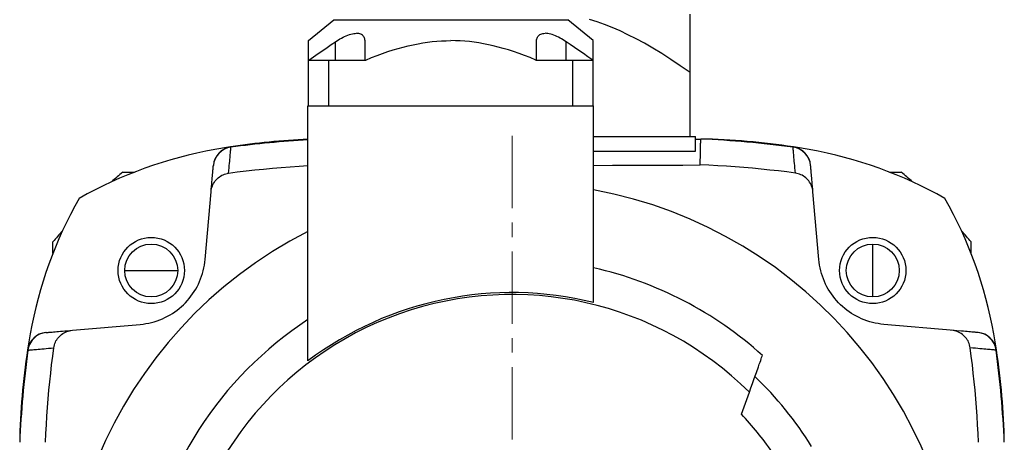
# Model space of a CAD drawing. Extents: x 0 to 1588, y 0 to 1123.
# Tile 17 of 24: x 192 to 289, y 687 to 729. Entities that reach past the tile are written whole.
import ezdxf

# ---------------------------------------------------------------- set-up
doc = ezdxf.new("R2010")
doc.units = 0
doc.header["$LTSCALE"] = 18.9
doc.header["$MEASUREMENT"] = 0
doc.linetypes.add('CENTER', pattern=[0.6, 0.375, -0.075, 0.075, -0.075])
doc.layers.add('12000_RIGHT', color=7, linetype='CONTINUOUS')

msp = doc.modelspace()

# ---------------------------------------------------------------- linework, layer by layer
at = {"layer": '12000_RIGHT', "color": 7, "linetype": 'CONTINUOUS', "lineweight": 25}
for p, q in [((220.562804, 726.683351), (223.051881, 728.740648)), ((223.051881, 728.740648), (245.97373, 728.740648)), ((248.462805, 726.683351), (245.97373, 728.740648)), ((248.847983, 728.518137), (248.114165, 728.741918)), ((257.962806, 717.282331), (257.962806, 729.282331)), ((249.588657, 728.25926), (248.847983, 728.518137)), ((250.338738, 727.965024), (249.588657, 728.25926)), ((251.100783, 727.634904), (250.338738, 727.965024)), ((251.877395, 727.26814), (251.100783, 727.634904)), ((220.562804, 720.282331), (220.562804, 726.683351)), ((223.21281, 726.575792), (223.359904, 726.671274)), ((223.359904, 726.671274), (223.506616, 726.762277)), ((223.506616, 726.762277), (223.652473, 726.848398)), ((223.652473, 726.848398), (223.801106, 726.931459)), ((223.801106, 726.931459), (223.953534, 727.011487)), ((223.953534, 727.011487), (224.108302, 727.087022)), ((224.108302, 727.087022), (224.263963, 727.156747)), ((224.263963, 727.156747), (224.419063, 727.21943)), ((224.419063, 727.21943), (224.572204, 727.274023)), ((224.572204, 727.274023), (224.72213, 727.31965)), ((224.72213, 727.31965), (224.867481, 727.355657)), ((224.867481, 727.355657), (225.006903, 727.381425)), ((225.006903, 727.381425), (225.139235, 727.396818)), ((225.139235, 727.396818), (225.263414, 727.401926)), ((225.380443, 727.396818), (225.263414, 727.401926)), ((225.491192, 727.381425), (225.380443, 727.396818)), ((225.594407, 727.355657), (225.491192, 727.381425)), ((225.689036, 727.31965), (225.594407, 727.355657)), ((225.774433, 727.274023), (225.689036, 727.31965)), ((225.850019, 727.21943), (225.774433, 727.274023)), ((225.915561, 727.156724), (225.850019, 727.21943)), ((225.971073, 727.087022), (225.915561, 727.156724)), ((226.016596, 727.011487), (225.971073, 727.087022)), ((226.052479, 726.931459), (226.016596, 727.011487)), ((226.079281, 726.848398), (226.052479, 726.931459)), ((226.097869, 726.762277), (226.079281, 726.848398)), ((226.109041, 726.671274), (226.097869, 726.762277)), ((226.112787, 726.575792), (226.109041, 726.671274)), ((233.150833, 726.62853), (233.606021, 726.659017)), ((233.606021, 726.659017), (234.059772, 726.677274)), ((234.059772, 726.677274), (234.512805, 726.683351)), ((234.965838, 726.677274), (234.512805, 726.683351)), ((235.419589, 726.659017), (234.965838, 726.677274)), ((235.874777, 726.62853), (235.419589, 726.659017)), ((242.912823, 726.575792), (242.916569, 726.671274)), ((242.916569, 726.671274), (242.927742, 726.762277)), ((242.927742, 726.762277), (242.946329, 726.848398)), ((242.946329, 726.848398), (242.973131, 726.931459)), ((242.973131, 726.931459), (243.009015, 727.011487)), ((243.009015, 727.011487), (243.054537, 727.087022)), ((243.054537, 727.087022), (243.110016, 727.156747)), ((243.110016, 727.156747), (243.175591, 727.21943)), ((243.175591, 727.21943), (243.251177, 727.274023)), ((243.251177, 727.274023), (243.336574, 727.31965)), ((243.336574, 727.31965), (243.431203, 727.355657)), ((243.431203, 727.355657), (243.534418, 727.381425)), ((243.534418, 727.381425), (243.645167, 727.396818)), ((243.645167, 727.396818), (243.762195, 727.401926)), ((243.886375, 727.396818), (243.762195, 727.401926)), ((244.018708, 727.381425), (243.886375, 727.396818)), ((244.158129, 727.355657), (244.018708, 727.381425)), ((244.30348, 727.31965), (244.158129, 727.355657)), ((244.453407, 727.274023), (244.30348, 727.31965)), ((244.606548, 727.21943), (244.453407, 727.274023)), ((244.761647, 727.156747), (244.606548, 727.21943)), ((244.917307, 727.087022), (244.761647, 727.156747)), ((245.072075, 727.011487), (244.917307, 727.087022)), ((245.224504, 726.931459), (245.072075, 727.011487)), ((245.373138, 726.848398), (245.224504, 726.931459)), ((245.518995, 726.762277), (245.373138, 726.848398)), ((245.665705, 726.671274), (245.518995, 726.762277)), ((245.812801, 726.575792), (245.665705, 726.671274)), ((248.462805, 720.282331), (248.462805, 726.683351)), ((252.671242, 726.863714), (251.877395, 727.26814)), ((253.485094, 726.420339), (252.671242, 726.863714)), ((221.518647, 725.424696), (221.958579, 725.728502)), ((221.958579, 725.728502), (222.387193, 726.021345)), ((222.387193, 726.021345), (222.805079, 726.303644)), ((222.805079, 726.303644), (223.212806, 726.575796)), ((223.212806, 724.782331), (223.212806, 726.575796)), ((226.112805, 724.782331), (226.112805, 726.575796)), ((228.350479, 725.608476), (228.863458, 725.773752)), ((228.863458, 725.773752), (229.366658, 725.923822)), ((229.366658, 725.923822), (229.86108, 726.059209)), ((229.86108, 726.059209), (230.347672, 726.180383)), ((230.347672, 726.180383), (230.827335, 726.287755)), ((230.827335, 726.287755), (231.300933, 726.381685)), ((231.300933, 726.381685), (231.769294, 726.462484)), ((231.769294, 726.462484), (232.233217, 726.53042)), ((232.233217, 726.53042), (232.693478, 726.58571)), ((232.693478, 726.58571), (233.150833, 726.62853)), ((236.332132, 726.58571), (235.874777, 726.62853)), ((236.792393, 726.53042), (236.332132, 726.58571)), ((237.256316, 726.462484), (236.792393, 726.53042)), ((237.724677, 726.381685), (237.256316, 726.462484)), ((238.198275, 726.287755), (237.724677, 726.381685)), ((238.677938, 726.180383), (238.198275, 726.287755)), ((239.16453, 726.059209), (238.677938, 726.180383)), ((239.658952, 725.923822), (239.16453, 726.059209)), ((240.162153, 725.773752), (239.658952, 725.923822)), ((240.675131, 725.608476), (240.162153, 725.773752)), ((242.912805, 724.782331), (242.912805, 726.575796)), ((246.22053, 726.303644), (245.812805, 726.575796)), ((245.812805, 724.782331), (245.812805, 726.575796)), ((246.638418, 726.021345), (246.22053, 726.303644)), ((247.067031, 725.728502), (246.638418, 726.021345)), ((247.506963, 725.424696), (247.067031, 725.728502)), ((254.321857, 725.936468), (253.485094, 726.420339)), ((255.184602, 725.410242), (254.321857, 725.936468)), ((220.562804, 724.782331), (222.562804, 724.782331)), ((220.602288, 724.782331), (221.06677, 725.109468)), ((221.06677, 725.109468), (221.518647, 725.424696)), ((222.562804, 724.782331), (226.178538, 724.782331)), ((222.562804, 720.282331), (222.562804, 724.782331)), ((226.178538, 724.782331), (226.741939, 725.015108)), ((226.741939, 725.015108), (227.290884, 725.229852)), ((227.290884, 725.229852), (227.826663, 725.427396)), ((227.826663, 725.427396), (228.350479, 725.608476)), ((241.198947, 725.427396), (240.675131, 725.608476)), ((241.734726, 725.229852), (241.198947, 725.427396)), ((242.283672, 725.015108), (241.734726, 725.229852)), ((242.847072, 724.782331), (242.283672, 725.015108)), ((242.847072, 724.782331), (248.462805, 724.782331)), ((246.462805, 720.282331), (246.462805, 724.782331)), ((247.958839, 725.109468), (247.506963, 725.424696)), ((248.423323, 724.782331), (247.958839, 725.109468)), ((256.076608, 724.839506), (255.184602, 725.410242)), ((257.001403, 724.221738), (256.076608, 724.839506)), ((257.962806, 723.554052), (257.001403, 724.221738)), ((220.512805, 720.282331), (248.512805, 720.282331)), ((220.512805, 695.267391), (220.512805, 720.282331)), ((248.512805, 700.991933), (248.512805, 720.282331)), ((248.512841, 717.282331), (258.512805, 717.282331)), ((258.512805, 715.830377), (258.512805, 717.282331)), ((258.512805, 717.032331), (259.012805, 717.032331)), ((259.011437, 716.968988), (259.012197, 717.004179)), ((259.012197, 717.004179), (259.012652, 717.025293)), ((259.012652, 717.025293), (259.012805, 717.032331)), ((212.94671, 715.975725), (212.953736, 716.053163)), ((212.953736, 716.053163), (212.959487, 716.116529)), ((212.959487, 716.116529), (212.96396, 716.165819)), ((212.96396, 716.165819), (212.967155, 716.201028)), ((212.967155, 716.201028), (212.969073, 716.222158)), ((212.969073, 716.222158), (212.969712, 716.229204)), ((258.99088, 716.019277), (258.994388, 716.18102)), ((258.994388, 716.18102), (258.997588, 716.328722)), ((258.997588, 716.328722), (259.000484, 716.462373)), ((259.000484, 716.462373), (259.003072, 716.581972)), ((259.003072, 716.581972), (259.005355, 716.687509)), ((259.005355, 716.687509), (259.007333, 716.778982)), ((259.007333, 716.778982), (259.009006, 716.85639)), ((259.009006, 716.85639), (259.010373, 716.919721)), ((259.010373, 716.919721), (259.011437, 716.968988)), ((268.056537, 716.222158), (268.055898, 716.229204)), ((268.058455, 716.201028), (268.056537, 716.222158)), ((268.06165, 716.165819), (268.058455, 716.201028)), ((268.066123, 716.116529), (268.06165, 716.165819)), ((268.071874, 716.053163), (268.066123, 716.116529)), ((268.0789, 715.975725), (268.071874, 716.053163)), ((212.861775, 715.04009), (212.877738, 715.215883)), ((212.877738, 715.215883), (212.892423, 715.377641)), ((212.892423, 715.377641), (212.905833, 715.525362)), ((212.905833, 715.525362), (212.917968, 715.659036)), ((212.917968, 715.659036), (212.928824, 715.778657)), ((212.928824, 715.778657), (212.938405, 715.884222)), ((212.938405, 715.884222), (212.94671, 715.975725)), ((248.512841, 715.830377), (258.512805, 715.830377)), ((258.968707, 715.000101), (258.973762, 715.231969)), ((258.973762, 715.231969), (258.978505, 715.449831)), ((258.978505, 715.449831), (258.98294, 715.653673)), ((258.98294, 715.653673), (258.987063, 715.843492)), ((258.987063, 715.843492), (258.99088, 716.019277)), ((268.087205, 715.884222), (268.0789, 715.975725)), ((268.096786, 715.778657), (268.087205, 715.884222)), ((268.107642, 715.659036), (268.096786, 715.778657)), ((268.119777, 715.525362), (268.107642, 715.659036)), ((268.133187, 715.377641), (268.119777, 715.525362)), ((268.147872, 715.215883), (268.133187, 715.377641)), ((268.163835, 715.04009), (268.147872, 715.215883)), ((211.214047, 714.073431), (211.222123, 714.165739)), ((211.222123, 714.165739), (211.228957, 714.243852)), ((211.228957, 714.243852), (211.23455, 714.307775)), ((211.23455, 714.307775), (211.2389, 714.357496)), ((211.2389, 714.357496), (211.242009, 714.393018)), ((211.242009, 714.393018), (211.243873, 714.414335)), ((211.243873, 714.414335), (211.244494, 714.421442)), ((211.244502, 714.421529), (211.247832, 714.459596)), ((212.762828, 713.950868), (212.785169, 714.196725)), ((212.785169, 714.196725), (212.806233, 714.428583)), ((212.806233, 714.428583), (212.826024, 714.646432)), ((212.826024, 714.646432), (212.844537, 714.850271)), ((212.844537, 714.850271), (212.861775, 715.04009)), ((216.163146, 714.089319), (217.027188, 714.170782)), ((217.027188, 714.170782), (217.894284, 714.244863)), ((217.894284, 714.244863), (218.764318, 714.311483)), ((218.764318, 714.311483), (219.637179, 714.370576)), ((219.637179, 714.370576), (220.512803, 714.422079)), ((248.512807, 714.451017), (250.347527, 714.456171)), ((250.347527, 714.456171), (252.079069, 714.461999)), ((252.079069, 714.461999), (253.792248, 714.46869)), ((253.792248, 714.46869), (255.515364, 714.476339)), ((255.515364, 714.476339), (257.240613, 714.484918)), ((257.240613, 714.484918), (258.957664, 714.494371)), ((258.957664, 714.494371), (258.963342, 714.754232)), ((259.819539, 714.45733), (258.957664, 714.494371)), ((258.963342, 714.754232), (258.968707, 715.000101)), ((260.678849, 714.412908), (259.819539, 714.45733)), ((261.535552, 714.361162), (260.678849, 714.412908)), ((262.389602, 714.302145), (261.535552, 714.361162)), ((263.240933, 714.235921), (262.389602, 714.302145)), ((264.089438, 714.162561), (263.240933, 714.235921)), ((264.93501, 714.082132), (264.089438, 714.162561)), ((268.181073, 714.850271), (268.163835, 715.04009)), ((268.199586, 714.646432), (268.181073, 714.850271)), ((268.219377, 714.428583), (268.199586, 714.646432)), ((268.240441, 714.196725), (268.219377, 714.428583)), ((268.262782, 713.950868), (268.240441, 714.196725)), ((269.77946, 714.440362), (269.777778, 714.459596)), ((269.781737, 714.414335), (269.781116, 714.421442)), ((269.783601, 714.393018), (269.781737, 714.414335)), ((269.78671, 714.357496), (269.783601, 714.393018)), ((269.79106, 714.307775), (269.78671, 714.357496)), ((269.796653, 714.243852), (269.79106, 714.307775)), ((269.803487, 714.165739), (269.796653, 714.243852)), ((269.811563, 714.073431), (269.803487, 714.165739)), ((202.355235, 713.782331), (203.503402, 713.782331)), ((211.122794, 713.030405), (211.139546, 713.221872)), ((211.139546, 713.221872), (211.155061, 713.399206)), ((211.155061, 713.399206), (211.169337, 713.562387)), ((211.169337, 713.562387), (211.182376, 713.711412)), ((211.182376, 713.711412), (211.194173, 713.846265)), ((211.194173, 713.846265), (211.204732, 713.966939)), ((211.204732, 713.966939), (211.214047, 714.073431)), ((211.519933, 713.035444), (211.617805, 713.139181)), ((211.617805, 713.139181), (211.722428, 713.235326)), ((211.722428, 713.235326), (211.833257, 713.323495)), ((211.833257, 713.323495), (211.949777, 713.403337)), ((211.949777, 713.403337), (212.071557, 713.474546)), ((212.071557, 713.474546), (212.198155, 713.536844)), ((212.198155, 713.536844), (212.328849, 713.589906)), ((212.328849, 713.589906), (212.462773, 713.633413)), ((212.462773, 713.633413), (212.599502, 713.667139)), ((212.599502, 713.667139), (212.739211, 713.691019)), ((212.739211, 713.691019), (212.762828, 713.950868)), ((212.739211, 713.691019), (213.590264, 713.801321)), ((213.590264, 713.801321), (214.444629, 713.90452)), ((214.444629, 713.90452), (215.30227, 714.000539)), ((215.30227, 714.000539), (216.163146, 714.089319)), ((265.777545, 713.994695), (264.93501, 714.082132)), ((266.616977, 713.900323), (265.777545, 713.994695)), ((267.453273, 713.799074), (266.616977, 713.900323)), ((268.286399, 713.691019), (267.453273, 713.799074)), ((268.286399, 713.691019), (268.262782, 713.950868)), ((268.426108, 713.667139), (268.286399, 713.691019)), ((268.562837, 713.633413), (268.426108, 713.667139)), ((268.696761, 713.589906), (268.562837, 713.633413)), ((268.827455, 713.536844), (268.696761, 713.589906)), ((268.954053, 713.474546), (268.827455, 713.536844)), ((269.075833, 713.403337), (268.954053, 713.474546)), ((269.192353, 713.323495), (269.075833, 713.403337)), ((269.303182, 713.235326), (269.192353, 713.323495)), ((269.407805, 713.139181), (269.303182, 713.235326)), ((269.505677, 713.035444), (269.407805, 713.139181)), ((269.820878, 713.966939), (269.811563, 714.073431)), ((269.831437, 713.846265), (269.820878, 713.966939)), ((269.843234, 713.711412), (269.831437, 713.846265)), ((269.856273, 713.562387), (269.843234, 713.711412)), ((269.870549, 713.399206), (269.856273, 713.562387)), ((269.886064, 713.221872), (269.870549, 713.399206)), ((269.902816, 713.030405), (269.886064, 713.221872)), ((277.52222, 713.782331), (278.670375, 713.782331)), ((211.043427, 712.123224), (211.065124, 712.371225)), ((211.065124, 712.371225), (211.085584, 712.605081)), ((211.065507, 712.146036), (211.10283, 712.285398)), ((211.085584, 712.605081), (211.104808, 712.824808)), ((211.10283, 712.285398), (211.149901, 712.422227)), ((211.104808, 712.824808), (211.122794, 713.030405)), ((211.149901, 712.422227), (211.206445, 712.555414)), ((211.206445, 712.555414), (211.272141, 712.68398)), ((211.272141, 712.68398), (211.346585, 712.807252)), ((211.346585, 712.807252), (211.429349, 712.924608)), ((211.429349, 712.924608), (211.519933, 713.035444)), ((269.596261, 712.924608), (269.505677, 713.035444)), ((269.679025, 712.807252), (269.596261, 712.924608)), ((269.753469, 712.68398), (269.679025, 712.807252)), ((269.819165, 712.555414), (269.753469, 712.68398)), ((269.875709, 712.422227), (269.819165, 712.555414)), ((269.92278, 712.285398), (269.875709, 712.422227)), ((269.920802, 712.824808), (269.902816, 713.030405)), ((269.940026, 712.605081), (269.920802, 712.824808)), ((269.960103, 712.146036), (269.92278, 712.285398)), ((269.960486, 712.371225), (269.940026, 712.605081)), ((269.982183, 712.123224), (269.960486, 712.371225)), ((210.439387, 705.219022), (211.020492, 711.861074)), ((211.020492, 711.861074), (211.043427, 712.123224)), ((211.020492, 711.861074), (211.038074, 712.004686)), ((211.038074, 712.004686), (211.065507, 712.146036)), ((269.987536, 712.004686), (269.960103, 712.146036)), ((270.005118, 711.861074), (269.982183, 712.123224)), ((270.005118, 711.861074), (269.987536, 712.004686)), ((270.586223, 705.219022), (270.005118, 711.861074)), ((195.512805, 705.791711), (195.512805, 706.939901)), ((275.868144, 701.543619), (275.868144, 706.731721)), ((285.512805, 705.791749), (285.512805, 706.939901)), ((210.315599, 704.385664), (210.368052, 704.661939)), ((210.368052, 704.661939), (210.409318, 704.939836)), ((210.409318, 704.939836), (210.439387, 705.219022)), ((270.616282, 704.939916), (270.586223, 705.219022)), ((270.657533, 704.66208), (270.616282, 704.939916)), ((270.709971, 704.38585), (270.657533, 704.66208)), ((202.563415, 704.13767), (207.751517, 704.13767)), ((209.99573, 703.306623), (210.091783, 703.571069)), ((210.091783, 703.571069), (210.177278, 703.839571)), ((210.177278, 703.839571), (210.251966, 704.111356)), ((210.251966, 704.111356), (210.315599, 704.385664)), ((270.773589, 704.111574), (270.709971, 704.38585)), ((270.848262, 703.839803), (270.773589, 704.111574)), ((270.933747, 703.571306), (270.848262, 703.839803)), ((271.029794, 703.306848), (270.933747, 703.571306)), ((209.511767, 702.300767), (209.647075, 702.543619)), ((209.647075, 702.543619), (209.773055, 702.792474)), ((209.773055, 702.792474), (209.889382, 703.046937)), ((209.889382, 703.046937), (209.99573, 703.306623)), ((271.13614, 703.04714), (271.029794, 703.306848)), ((271.252473, 702.792646), (271.13614, 703.04714)), ((271.378459, 702.543764), (271.252473, 702.792646)), ((271.513774, 702.300886), (271.378459, 702.543764)), ((208.880446, 701.392473), (209.05157, 701.609907)), ((209.05157, 701.609907), (209.213914, 701.833841)), ((209.213914, 701.833841), (209.367345, 702.064149)), ((209.367345, 702.064149), (209.511767, 702.300767)), ((271.658204, 702.064241), (271.513774, 702.300886)), ((271.811646, 701.83391), (271.658204, 702.064241)), ((271.974002, 701.609956), (271.811646, 701.83391)), ((272.145144, 701.392499), (271.974002, 701.609956)), ((207.902789, 700.414804), (208.113509, 700.594564)), ((208.113509, 700.594564), (208.317012, 700.782545)), ((208.317012, 700.782545), (208.512885, 700.978422)), ((208.512885, 700.978422), (208.700791, 701.181856)), ((208.700791, 701.181856), (208.880446, 701.392473)), ((272.324819, 701.18186), (272.145144, 701.392499)), ((272.512736, 700.978414), (272.324819, 701.18186)), ((272.70861, 700.782533), (272.512736, 700.978414)), ((272.912093, 700.594568), (272.70861, 700.782533)), ((273.122794, 700.414827), (272.912093, 700.594568)), ((206.502479, 699.521995), (206.751369, 699.647983)), ((206.751369, 699.647983), (206.99425, 699.783296)), ((206.99425, 699.783296), (207.230899, 699.927726)), ((207.230899, 699.927726), (207.461253, 700.081182)), ((207.461253, 700.081182), (207.685252, 700.243583)), ((207.685252, 700.243583), (207.902789, 700.414804)), ((273.340304, 700.243625), (273.122794, 700.414827)), ((273.564281, 700.081237), (273.340304, 700.243625)), ((273.794612, 699.927791), (273.564281, 700.081237)), ((274.031238, 699.783367), (273.794612, 699.927791)), ((274.274097, 699.648061), (274.031238, 699.783367)), ((274.522956, 699.522079), (274.274097, 699.648061)), ((197.434062, 698.274644), (204.076114, 698.855749)), ((204.076114, 698.855749), (204.355208, 698.885807)), ((204.355208, 698.885807), (204.633033, 698.927055)), ((204.633033, 698.927055), (204.909255, 698.979492)), ((204.909255, 698.979492), (205.183528, 699.043108)), ((205.183528, 699.043108), (205.455298, 699.117778)), ((205.455298, 699.117778), (205.7238, 699.20326)), ((205.7238, 699.20326), (205.988261, 699.299308)), ((205.988261, 699.299308), (206.247977, 699.40566)), ((206.247977, 699.40566), (206.502479, 699.521995)), ((274.777431, 699.405748), (274.522956, 699.522079)), ((275.037124, 699.299396), (274.777431, 699.405748)), ((275.301574, 699.203342), (275.037124, 699.299396)), ((275.570079, 699.117847), (275.301574, 699.203342)), ((275.841865, 699.043163), (275.570079, 699.117847)), ((276.116168, 698.97953), (275.841865, 699.043163)), ((276.392436, 698.92708), (276.116168, 698.97953)), ((276.670325, 698.885816), (276.392436, 698.92708)), ((276.949496, 698.855749), (276.670325, 698.885816)), ((283.853698, 698.251709), (276.949496, 698.855749)), ((194.83554, 698.047304), (194.856666, 698.049152)), ((194.873694, 698.050642), (194.880801, 698.051263)), ((194.880801, 698.051263), (194.902118, 698.053127)), ((194.902118, 698.053127), (194.93764, 698.056236)), ((194.93764, 698.056236), (194.987361, 698.060586)), ((194.987361, 698.060586), (195.051284, 698.066179)), ((195.051284, 698.066179), (195.129397, 698.073013)), ((195.129397, 698.073013), (195.221705, 698.081089)), ((195.221705, 698.081089), (195.328197, 698.090404)), ((195.328197, 698.090404), (195.448871, 698.100963)), ((195.448871, 698.100963), (195.583724, 698.11276)), ((195.583724, 698.11276), (195.732749, 698.125799)), ((195.732749, 698.125799), (195.89593, 698.140075)), ((195.89593, 698.140075), (196.073264, 698.15559)), ((196.073264, 698.15559), (196.264731, 698.172342)), ((196.155955, 697.677331), (196.259692, 697.775203)), ((196.259692, 697.775203), (196.370528, 697.865787)), ((196.264731, 698.172342), (196.470328, 698.190328)), ((196.370528, 697.865787), (196.487884, 697.948551)), ((196.470328, 698.190328), (196.690055, 698.209552)), ((196.487884, 697.948551), (196.611156, 698.022995)), ((196.611156, 698.022995), (196.739722, 698.088691)), ((196.690055, 698.209552), (196.923911, 698.230012)), ((196.739722, 698.088691), (196.872909, 698.145235)), ((196.872909, 698.145235), (197.009738, 698.192306)), ((196.923911, 698.230012), (197.171912, 698.251709)), ((197.009738, 698.192306), (197.1491, 698.229629)), ((197.1491, 698.229629), (197.29045, 698.257062)), ((197.171912, 698.251709), (197.434062, 698.274644)), ((197.29045, 698.257062), (197.434062, 698.274644)), ((283.73516, 698.257062), (283.591548, 698.274644)), ((283.87651, 698.229629), (283.73516, 698.257062)), ((284.101699, 698.230012), (283.853698, 698.251709)), ((284.015872, 698.192306), (283.87651, 698.229629)), ((284.152701, 698.145235), (284.015872, 698.192306)), ((284.555282, 698.190328), (284.101699, 698.230012)), ((284.285888, 698.088691), (284.152701, 698.145235)), ((284.414454, 698.022995), (284.285888, 698.088691)), ((284.537726, 697.948551), (284.414454, 698.022995)), ((284.655082, 697.865787), (284.537726, 697.948551)), ((284.760879, 698.172342), (284.555282, 698.190328)), ((284.765918, 697.775203), (284.655082, 697.865787)), ((284.952346, 698.15559), (284.760879, 698.172342)), ((284.869655, 697.677331), (284.765918, 697.775203)), ((285.12968, 698.140075), (284.952346, 698.15559)), ((285.292861, 698.125799), (285.12968, 698.140075)), ((285.441886, 698.11276), (285.292861, 698.125799)), ((285.576739, 698.100963), (285.441886, 698.11276)), ((285.697413, 698.090404), (285.576739, 698.100963)), ((285.803905, 698.081089), (285.697413, 698.090404)), ((285.896213, 698.073013), (285.803905, 698.081089)), ((285.974326, 698.066179), (285.896213, 698.073013)), ((286.038249, 698.060586), (285.974326, 698.066179)), ((286.08797, 698.056236), (286.038249, 698.060586)), ((286.123492, 698.053127), (286.08797, 698.056236)), ((286.144809, 698.051263), (286.123492, 698.053127)), ((286.151916, 698.050642), (286.144809, 698.051263)), ((286.19007, 698.047304), (286.170707, 698.048997)), ((195.627997, 696.695634), (195.661723, 696.832363)), ((195.661723, 696.832363), (195.70523, 696.966287)), ((195.70523, 696.966287), (195.758292, 697.096981)), ((195.758292, 697.096981), (195.82059, 697.223579)), ((195.82059, 697.223579), (195.891799, 697.345359)), ((195.891799, 697.345359), (195.971641, 697.461879)), ((195.971641, 697.461879), (196.05981, 697.572708)), ((196.05981, 697.572708), (196.155955, 697.677331)), ((284.9658, 697.572708), (284.869655, 697.677331)), ((285.053969, 697.461879), (284.9658, 697.572708)), ((285.133811, 697.345359), (285.053969, 697.461879)), ((285.20502, 697.223579), (285.133811, 697.345359)), ((285.267318, 697.096981), (285.20502, 697.223579)), ((285.32038, 696.966287), (285.267318, 697.096981)), ((285.363887, 696.832363), (285.32038, 696.966287)), ((285.397613, 696.695634), (285.363887, 696.832363)), ((193.065932, 696.325424), (193.072978, 696.326063)), ((193.072978, 696.326063), (193.094108, 696.327981)), ((193.094108, 696.327981), (193.129317, 696.331176)), ((193.129317, 696.331176), (193.178607, 696.335649)), ((193.178607, 696.335649), (193.241973, 696.3414)), ((193.241973, 696.3414), (193.319411, 696.348426)), ((193.319411, 696.348426), (193.410914, 696.356731)), ((193.410914, 696.356731), (193.516479, 696.366312)), ((193.516479, 696.366312), (193.6361, 696.377168)), ((193.6361, 696.377168), (193.769774, 696.389303)), ((193.769774, 696.389303), (193.917495, 696.402713)), ((193.917495, 696.402713), (194.079253, 696.417398)), ((194.079253, 696.417398), (194.255046, 696.433361)), ((194.255046, 696.433361), (194.444865, 696.450599)), ((194.444865, 696.450599), (194.648704, 696.469112)), ((194.648704, 696.469112), (194.866553, 696.488903)), ((194.866553, 696.488903), (195.098411, 696.509967)), ((195.098411, 696.509967), (195.344268, 696.532308)), ((195.344268, 696.532308), (195.604117, 696.555925)), ((195.496669, 695.727649), (195.604117, 696.555925)), ((195.604117, 696.555925), (195.627997, 696.695634)), ((265.036796, 695.749111), (265.050338, 695.787256)), ((265.050338, 695.787256), (265.054776, 695.799762)), ((285.421493, 696.555925), (285.397613, 696.695634)), ((285.528937, 695.727668), (285.421493, 696.555925)), ((285.681342, 696.532308), (285.421493, 696.555925)), ((285.927199, 696.509967), (285.681342, 696.532308)), ((286.159057, 696.488903), (285.927199, 696.509967)), ((286.376906, 696.469112), (286.159057, 696.488903)), ((286.580745, 696.450599), (286.376906, 696.469112)), ((286.770564, 696.433361), (286.580745, 696.450599)), ((286.946357, 696.417398), (286.770564, 696.433361)), ((287.108115, 696.402713), (286.946357, 696.417398)), ((287.255836, 696.389303), (287.108115, 696.402713)), ((287.38951, 696.377168), (287.255836, 696.389303)), ((287.509131, 696.366312), (287.38951, 696.377168)), ((287.614696, 696.356731), (287.509131, 696.366312)), ((287.706199, 696.348426), (287.614696, 696.356731)), ((287.783637, 696.3414), (287.706199, 696.348426)), ((287.847003, 696.335649), (287.783637, 696.3414)), ((287.896293, 696.331176), (287.847003, 696.335649)), ((287.931502, 696.327981), (287.896293, 696.331176)), ((287.952632, 696.326063), (287.931502, 696.327981)), ((287.959678, 696.325424), (287.952632, 696.326063)), ((195.302028, 694.061723), (195.395949, 694.896236)), ((195.395949, 694.896236), (195.496669, 695.727649)), ((264.663575, 694.69775), (264.74812, 694.935913)), ((264.74812, 694.935913), (264.822034, 695.144125)), ((264.822034, 695.144125), (264.885398, 695.322622)), ((264.885398, 695.322622), (264.938348, 695.471778)), ((264.938348, 695.471778), (264.981084, 695.592168)), ((264.981084, 695.592168), (265.01382, 695.684383)), ((265.01382, 695.684383), (265.036796, 695.749111)), ((285.629657, 694.896272), (285.528937, 695.727668)), ((285.723578, 694.061769), (285.629657, 694.896272)), ((195.214957, 693.224142), (195.302028, 694.061723)), ((264.345641, 693.802131), (264.462327, 694.13083)), ((264.462327, 694.13083), (264.663575, 694.69775)), ((285.810649, 693.224195), (285.723578, 694.061769)), ((195.13481, 692.383552), (195.214957, 693.224142)), ((263.932084, 692.63714), (264.080403, 693.054956)), ((264.080403, 693.054956), (264.218308, 693.443429)), ((264.218308, 693.443429), (264.345641, 693.802131)), ((285.890796, 692.383613), (285.810649, 693.224195)), ((195.061648, 691.540063), (195.13481, 692.383552)), ((263.009263, 690.037557), (263.773511, 692.190439)), ((263.773511, 692.190439), (263.932084, 692.63714)), ((285.963954, 691.540124), (285.890796, 692.383613)), ((194.995543, 690.69378), (195.061648, 691.540063)), ((286.030063, 690.693838), (285.963954, 691.540124)), ((194.936557, 689.844808), (194.995543, 690.69378)), ((286.089049, 689.844858), (286.030063, 690.693838)), ((194.884749, 688.993215), (194.936557, 689.844808)), ((286.140857, 688.993251), (286.089049, 689.844858)), ((194.802913, 687.282331), (194.840182, 688.139041)), ((194.840182, 688.139041), (194.884749, 688.993215)), ((286.185428, 688.139062), (286.140857, 688.993251)), ((286.222697, 687.282331), (286.185428, 688.139062))]:
    msp.add_line(p, q, dxfattribs=at)
at = {"layer": '12000_RIGHT', "color": 7, "linetype": 'CENTER', "lineweight": 13}
msp.add_line((240.512805, 619.532331), (240.512805, 718.032331), dxfattribs=at)
at = {"layer": '12000_RIGHT', "color": 7, "linetype": 'CONTINUOUS', "lineweight": 25}
for centre, radius in [((205.157466, 704.13767), 3.25), ((275.868144, 704.13767), 3.25), ((205.157466, 704.13767), 2.59405), ((275.868144, 704.13767), 2.59405)]:
    msp.add_circle(centre, radius, dxfattribs=at)
for centre, radius, start, end in [((257.983376, 651.04036), 66, 81.190109, 89.106298), ((254.697176, 617.125498), 100, 82.323065, 87.526558), ((213.236884, 714.247129), 2, 97.676921, 174.999977), ((213.236874, 714.247182), 1.999974, 97.676881, 175.001767), ((213.240223, 714.285285), 2, 98.809897, 175.00001), ((223.042234, 651.040361), 65.999999, 98.814248, 100.175158), ((223.042234, 651.04036), 66, 92.196385, 98.809891), ((226.328434, 617.125498), 100, 93.333958, 97.676935), ((267.788726, 714.247129), 2, 5.000023, 82.323079), ((267.785387, 714.285285), 2, 4.99999, 81.190103), ((257.983376, 651.040361), 65.999999, 79.824842, 81.184987), ((218.845937, 674.420556), 42.246211, 100.175157, 119.437848), ((262.179673, 674.420556), 42.246211, 60.562152, 79.824843), ((240.512805, 668.782331), 59, 130.296145, 131.698661), ((240.512805, 668.782331), 59, 48.301357, 49.703855), ((234.87458, 690.449199), 42.246211, 150.562152, 169.824843), ((240.512805, 668.782331), 44, 117.035653, 79.524319), ((246.15103, 690.449199), 42.246211, 10.175157, 29.437848), ((240.512805, 668.782331), 59, 138.301315, 139.703855), ((240.512805, 668.782331), 59, 40.296145, 41.698643), ((240.512805, 668.782331), 36.5, 47.748763, 77.339238), ((240.512805, 668.782331), 33, 45.180966, 173.819033), ((240.512805, 668.782331), 33.188226, 76.051519, 127.058012), ((240.512805, 668.782331), 36.5, 123.226159, 171.251237), ((195.009851, 696.054913), 2, 94.99999, 171.190103), ((258.254775, 686.252902), 65.999999, 169.824842, 171.190109), ((195.048007, 696.058252), 2, 95.000023, 172.323079), ((285.977603, 696.058252), 2, 7.676921, 84.999977), ((286.015759, 696.054913), 2, 8.809897, 85.00001), ((222.770835, 686.252902), 65.999999, 8.815045, 10.175158), ((195.047954, 696.058262), 1.999974, 128.34114, 172.323119), ((258.254776, 686.252902), 66, 171.190109, 179.106298), ((292.193254, 682.964914), 100.023671, 172.323857, 177.526119), ((292.169638, 682.966702), 100, 172.323065, 177.526558), ((188.855972, 682.966702), 100, 2.473442, 7.676935), ((222.770834, 686.252902), 66, 0.893702, 8.809891), ((240.512805, 668.782331), 34.486057, 31.658756, 46.341243), ((240.512805, 668.782331), 30.949561, 34.625043, 43.374959)]:
    msp.add_arc(centre, radius, start, end, dxfattribs=at)

doc.saveas('drawing.dxf')
